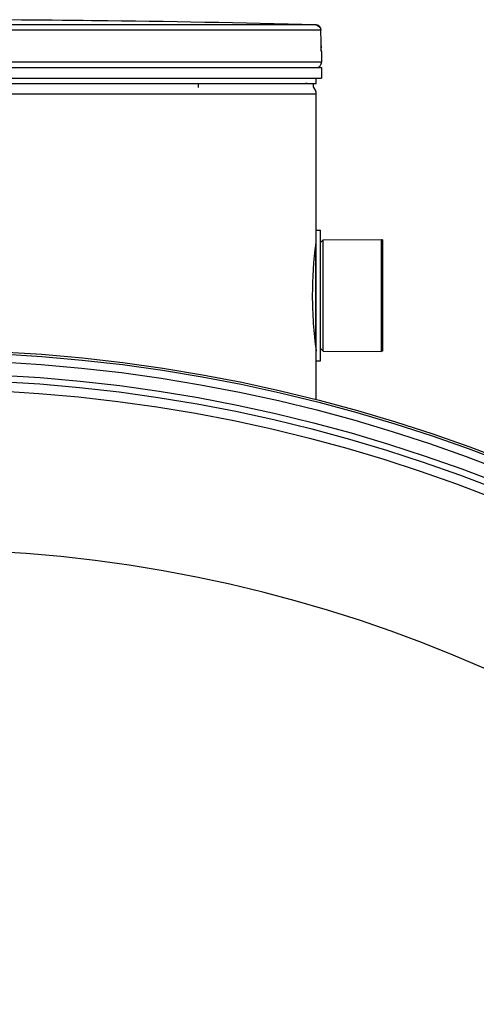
# Model space of a CAD drawing. Header units: millimetres. Extents: x 0 to 420, y 0 to 297.
# Tile 31 of 34: x 322.71 to 328.31, y 240.71 to 252.77. Entities that reach past the tile are written whole.
import ezdxf

# ---------------------------------------------------------------- set-up
doc = ezdxf.new("R2010")
doc.units = ezdxf.units.MM
doc.header["$LTSCALE"] = 23.1
doc.layers.get('0').update_dxf_attribs({"linetype": 'CONTINUOUS'})
for name, color, linetype in [('01_GLOBAL', 7, 'CONTINUOUS'), ('AXES_REF', 7, 'CONTINUOUS'), ('SURFACES', 7, 'CONTINUOUS')]:
    doc.layers.add(name, color=color, linetype=linetype)

msp = doc.modelspace()

# ---------------------------------------------------------------- linework, layer by layer
at = {"color": 9, "linetype": 'Continuous'}
for p, q in [((326.342, 252.711), (321.724, 252.711)), ((326.405, 252.646), (321.727, 252.646)), ((326.405, 252.646), (326.405, 252.646)), ((326.406, 252.5), (326.405, 252.646)), ((326.406, 252.5), (326.406, 252.5)), ((326.412, 252.386), (326.41, 252.386)), ((326.412, 252.254), (316.532, 252.254)), ((326.365, 252.192), (326.386, 252.192)), ((326.34, 250.029), (326.34, 248.76))]:
    msp.add_line(p, q, dxfattribs=at)
at = {"color": 7, "linetype": 'Continuous'}
for p, q in [((323.49, 252.763), (323.489, 252.763)), ((323.59, 252.762), (323.49, 252.763)), ((323.619, 252.762), (323.59, 252.762)), ((326.406, 252.497), (326.405, 252.646)), ((326.406, 252.484), (326.406, 252.5)), ((326.406, 252.471), (326.406, 252.487)), ((326.407, 252.459), (326.406, 252.473)), ((326.407, 252.448), (326.406, 252.461)), ((326.407, 252.437), (326.407, 252.45)), ((326.407, 252.43), (326.407, 252.439)), ((326.408, 252.423), (326.407, 252.432)), ((326.408, 252.417), (326.408, 252.425)), ((326.409, 252.405), (326.408, 252.418)), ((326.409, 252.4), (326.409, 252.405)), ((326.409, 252.397), (326.409, 252.4)), ((326.409, 252.398), (326.409, 252.397)), ((326.412, 252.386), (326.412, 252.254)), ((316.532, 252.189), (326.412, 252.189)), ((326.386, 252.189), (326.386, 252.192)), ((326.412, 252.189), (326.412, 252.059)), ((316.532, 252.059), (326.412, 252.059)), ((316.597, 251.994), (326.347, 251.994)), ((324.904, 251.942), (324.904, 251.994)), ((326.25, 251.99), (326.25, 251.994)), ((326.313, 251.952), (326.313, 251.994)), ((326.347, 251.994), (326.347, 252.059)), ((326.347, 248.595), (326.347, 250.194)), ((326.347, 250.194), (326.399, 250.194)), ((326.399, 248.595), (326.399, 250.194)), ((326.399, 250.044), (326.431, 250.077)), ((326.431, 250.077), (327.146, 250.08)), ((326.431, 248.712), (326.431, 250.077)), ((327.146, 248.708), (327.146, 250.08)), ((326.399, 248.744), (326.431, 248.712)), ((326.431, 248.712), (327.146, 248.708)), ((326.347, 248.595), (326.399, 248.595))]:
    msp.add_line(p, q, dxfattribs=at)
msp.add_circle((321.472, 229.075), 19.656, dxfattribs=at)
for centre, radius, start, end in [((321.472, 65.022), 187.752, 89.3842, 90.6158), ((321.472, 65.022), 187.752, 88.51363, 89.34452), ((326.347, 252.386), 0.065, 0, 16.9479), ((326.347, 252.254), 0.065, 304.2644, 360), ((326.369, 252.192), 0.0169, 0, 31.3783), ((331.186, 249.393), 4.887, 172.4667, 179.9861), ((331.256, 249.4), 4.957, 180.067, 187.9585), ((321.472, 229.075), 17.207, 0, 87.0277)]:
    msp.add_arc(centre, radius, start, end, dxfattribs=at)
at = {"color": 9, "linetype": 'Continuous'}
for centre, radius, start, end in [((326.34, 252.649), 0.0618, 80.773, 88.4616), ((326.34, 252.647), 0.0643, 79.0843, 80.8147), ((326.339, 252.645), 0.0659, 73.5209, 79.0707), ((326.339, 252.644), 0.067, 71.9797, 73.5335), ((326.339, 252.643), 0.0676, 65.3471, 71.9745), ((326.339, 252.644), 0.0672, 58.802, 65.3574), ((328.659, 252.511), 2.254, 180.2831, 182.0542)]:
    msp.add_arc(centre, radius, start, end, dxfattribs=at)
at = {"color": 7, "linetype": 'Continuous'}
msp.add_open_spline([(326.342, 252.711), (326.372, 252.71), (326.405, 252.677), (326.405, 252.646)], degree=3, dxfattribs=at)
at = {"color": 9, "linetype": 'Continuous'}
msp.add_open_spline([(326.405, 252.646), (326.405, 252.667), (326.392, 252.69), (326.374, 252.701)], degree=3, dxfattribs=at)
for points, knots in [([(326.41, 252.386), (326.407, 252.386), (326.413, 252.41), (326.408, 252.419), (326.407, 252.43)], [0, 0, 0, 0, 0.262414, 1, 1, 1, 1]), ([(326.41, 252.386), (326.41, 252.388), (326.41, 252.392), (326.41, 252.396), (326.409, 252.398)], [0, 0, 0, 0, 0.497732, 1, 1, 1, 1])]:
    msp.add_open_spline(points, degree=3, knots=knots, dxfattribs=at)
at = {"layer": '01_GLOBAL', "color": 9, "linetype": 'Continuous'}
msp.add_line((316.597, 251.864), (326.347, 251.864), dxfattribs=at)
at = {"layer": '01_GLOBAL', "color": 7, "linetype": 'Continuous'}
for p, q in [((326.347, 250.194), (326.347, 251.864)), ((326.347, 248.117), (326.347, 248.595))]:
    msp.add_line(p, q, dxfattribs=at)
for start, end in [(74.9234, 90), (0, 42.245)]:
    msp.add_arc((326.217, 251.864), 0.13, start, end, dxfattribs=at)
at = {"layer": 'AXES_REF', "color": 7, "linetype": 'Continuous'}
for p, q in [((327.159, 250.077), (327.146, 250.077)), ((327.159, 250.077), (327.159, 248.712)), ((327.159, 248.712), (327.146, 248.712))]:
    msp.add_line(p, q, dxfattribs=at)
at = {"layer": 'SURFACES', "color": 7, "linetype": 'Continuous'}
for radius in [19.63, 19.37, 19.175]:
    msp.add_circle((321.472, 229.075), radius, dxfattribs=at)
at = {"layer": 'SURFACES', "color": 9, "linetype": 'Continuous'}
for radius in [19.531, 19.292]:
    msp.add_circle((321.472, 229.075), radius, dxfattribs=at)

doc.saveas('drawing.dxf')
